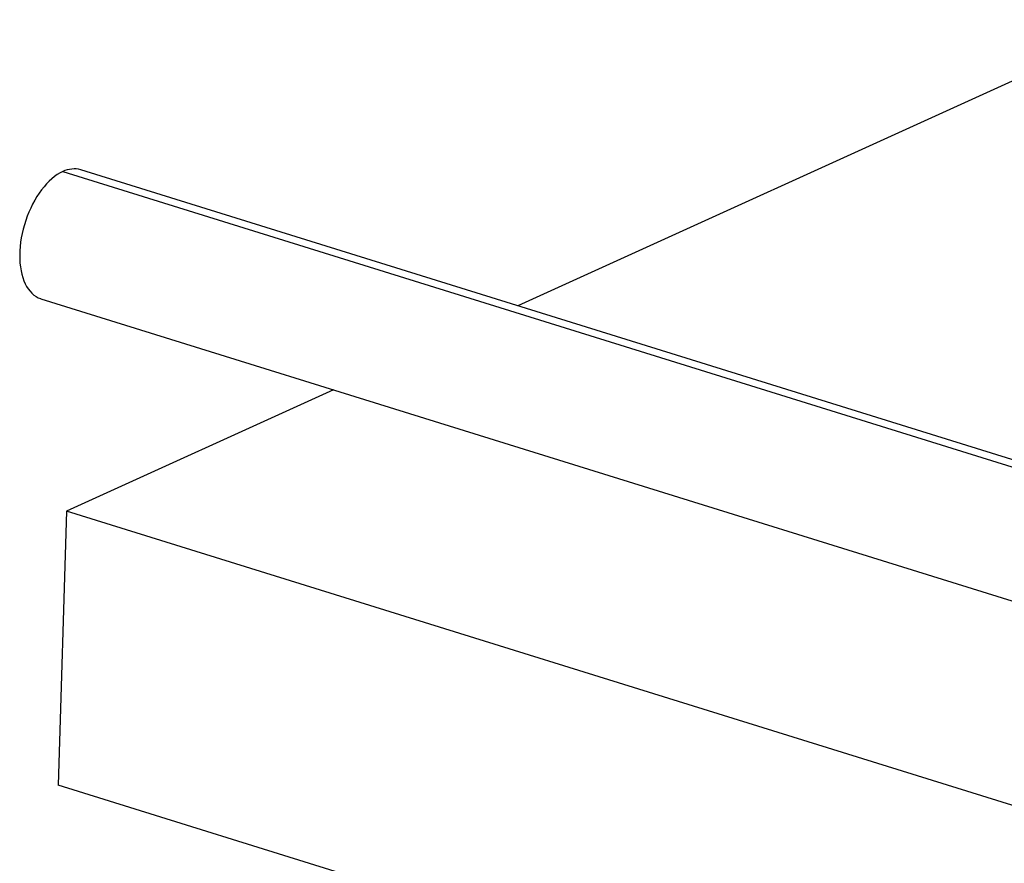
# Model space of a CAD drawing. Header units: millimetres. Extents: x 0 to 841, y 0 to 594.
# Tile 25 of 155: x 333 to 363, y 87 to 112. Entities that reach past the tile are written whole.
import ezdxf

# ---------------------------------------------------------------- set-up
doc = ezdxf.new("R2010")
doc.units = ezdxf.units.MM
doc.layers.add('TRAIT-FORT', color=4, linetype='Continuous', lineweight=25)

msp = doc.modelspace()

# ---------------------------------------------------------------- linework, layer by layer
at = {"layer": 'TRAIT-FORT', "color": 4, "linetype": 'Continuous', "lineweight": 25}
for p, q in [((366.88211, 111.93711), (348.21871, 103.45746)), ((334.72269, 107.4354), (487.15227, 60.0245)), ((487.69062, 60.07684), (335.26104, 107.48775)), ((334.07304, 103.66824), (486.50262, 56.25733)), ((342.74559, 100.97077), (334.82869, 97.37376)), ((334.82869, 97.37376), (334.58525, 89.24758)), ((501.10307, 45.65664), (334.82869, 97.37376)), ((500.85963, 37.53046), (334.58525, 89.24758))]:
    msp.add_line(p, q, dxfattribs=at)
at = {"layer": 'TRAIT-FORT', "color": 4, "linetype": 'Continuous', "lineweight": 25, "flags": 128}
msp.add_lwpolyline([(334.72269, 107.4354), (334.64105, 107.39422), (334.55953, 107.34493), (334.4785, 107.28774), (334.3983, 107.22292), (334.31931, 107.15076), (334.24186, 107.07156), (334.16632, 106.9857), (334.09301, 106.89355), (334.02227, 106.79553), (333.95441, 106.69206), (333.88973, 106.58362), (333.82852, 106.47069), (333.77105, 106.35378), (333.71759, 106.2334), (333.66837, 106.11009), (333.62361, 105.9844), (333.58351, 105.8569), (333.54825, 105.72815), (333.51798, 105.59874), (333.49285, 105.46923), (333.47296, 105.3402), (333.4584, 105.21224), (333.44925, 105.08591), (333.44553, 104.96178), (333.44726, 104.8404), (333.45445, 104.72232), (333.46705, 104.60805), (333.48501, 104.49812), (333.50825, 104.39302), (333.53666, 104.2932), (333.57013, 104.19912), (333.60849, 104.1112), (333.65158, 104.02984), (333.69921, 103.95538), (333.75115, 103.88818), (333.80719, 103.82852), (333.86707, 103.77667), (333.93052, 103.73287), (333.99726, 103.69731), (334.067, 103.67015), (334.07304, 103.66824)], dxfattribs=at)
at = {"layer": 'TRAIT-FORT', "color": 4, "linetype": 'Continuous', "lineweight": 25}
msp.add_arc((335.06089, 106.75161), 0.76286, 74.78934, 116.317169, dxfattribs=at)

doc.saveas('drawing.dxf')
